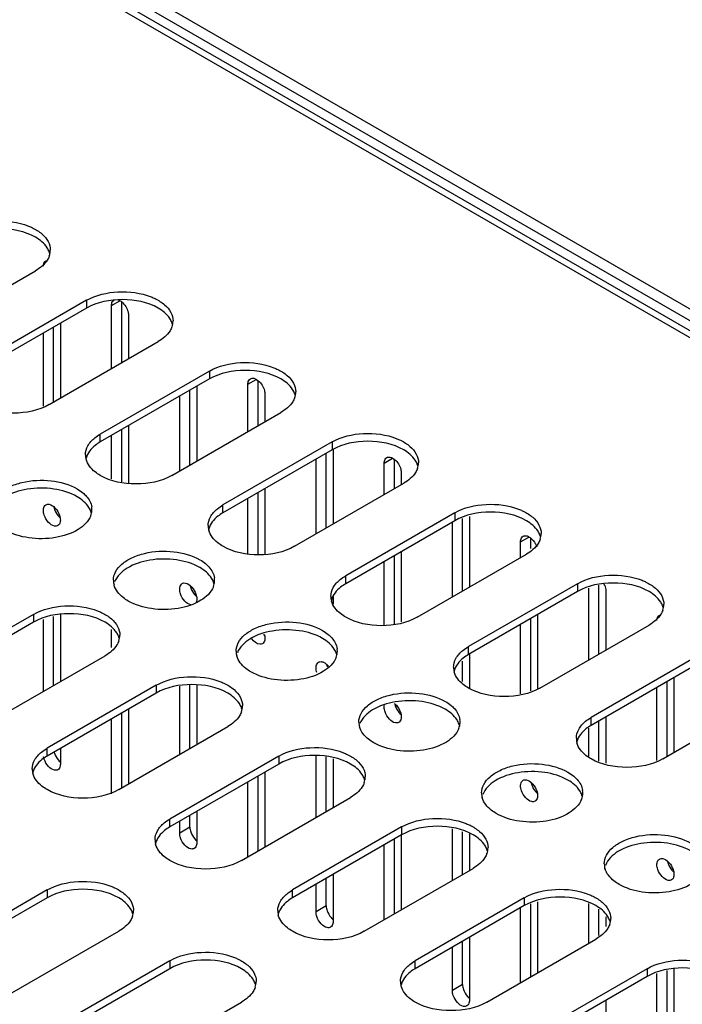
# Model space of a CAD drawing. Header units: millimetres. Extents: x 96 to 741, y 276 to 892.
# Tile 38 of 40: x 485 to 554, y 683 to 785. Entities that reach past the tile are written whole.
import ezdxf

# ---------------------------------------------------------------- set-up
doc = ezdxf.new("R2010")
doc.units = ezdxf.units.MM
doc.header["$LTSCALE"] = 75.983159
doc.layers.get('0').update_dxf_attribs({"linetype": 'CONTINUOUS'})

msp = doc.modelspace()

# ---------------------------------------------------------------- linework, layer by layer
at = {"color": 7}
for p, q in [((324.89, 886.35), (730.78, 652.02)), ((325.96, 886.96), (731.84, 652.63)), ((323.37, 885.47), (729.26, 651.14)), ((324.45, 885.58), (730.33, 651.25)), ((475.58, 752.28), (486.89, 758.82)), ((492.2, 755.75), (480.88, 749.22)), ((492.2, 755.75), (492.2, 754.94)), ((494.78, 755.2), (495.64, 755.7)), ((492.2, 754.94), (480.88, 748.41)), ((494.78, 748.67), (494.78, 755.2)), ((495.84, 749.28), (495.84, 755.59)), ((496.55, 754.18), (496.55, 749.69)), ((488.77, 745.2), (488.77, 752.96)), ((489.47, 753.37), (489.47, 745.61)), ((487.71, 744.76), (487.71, 752.34)), ((488.31, 744.94), (499.62, 751.47)), ((504.93, 748.41), (493.61, 741.87)), ((504.93, 747.59), (493.61, 741.06)), ((504.93, 748.41), (504.93, 747.59)), ((508.92, 747.04), (509.78, 747.53)), ((503.62, 746.83), (503.62, 739.08)), ((508.92, 742.14), (508.92, 747.04)), ((509.98, 742.75), (509.98, 747.42)), ((501.85, 738.06), (501.85, 745.81)), ((502.91, 738.67), (502.91, 746.43)), ((510.69, 746.02), (510.69, 743.16)), ((501.04, 737.59), (512.35, 744.12)), ((496.55, 742.75), (496.55, 736.74)), ((493.61, 741.06), (493.61, 741.87)), ((494.78, 737.24), (494.78, 741.73)), ((495.84, 736.93), (495.84, 742.34)), ((517.65, 741.06), (506.34, 734.53)), ((517.65, 741.06), (517.65, 740.24)), ((517.65, 740.24), (506.34, 733.71)), ((517.05, 732.14), (517.05, 739.89)), ((517.76, 740.24), (517.76, 732.54)), ((523.06, 738.87), (523.92, 739.37)), ((515.99, 731.52), (515.99, 739.28)), ((523.06, 735.61), (523.06, 738.87)), ((524.12, 736.22), (524.12, 739.26)), ((524.83, 737.85), (524.83, 736.63)), ((513.76, 730.24), (525.08, 736.77)), ((509.98, 729.39), (509.98, 735.81)), ((510.69, 736.22), (510.69, 729.39)), ((506.34, 733.71), (506.34, 734.53)), ((508.92, 729.48), (508.92, 735.2)), ((530.38, 733.71), (519.07, 727.18)), ((530.38, 733.71), (530.38, 732.89)), ((531.9, 733.34), (531.9, 726.01)), ((530.38, 732.89), (519.07, 726.36)), ((530.13, 724.99), (530.13, 732.75)), ((531.19, 725.6), (531.19, 733.13)), ((537.2, 730.71), (538.07, 731.2)), ((537.2, 729.07), (537.2, 730.71)), ((538.27, 730), (538.27, 731.09)), ((524.12, 722.19), (524.12, 729.28)), ((524.83, 729.69), (524.83, 722.4)), ((526.49, 722.89), (537.81, 729.42)), ((523.06, 722.04), (523.06, 728.67)), ((519.07, 726.36), (519.07, 727.18)), ((543.11, 726.36), (531.8, 719.83)), ((543.11, 726.36), (543.11, 725.54)), ((545.34, 719.07), (545.34, 726.2)), ((517.76, 725.03), (517.76, 724.22)), ((543.11, 725.54), (531.8, 719.01)), ((544.28, 718.46), (544.28, 725.89)), ((546.04, 725.6), (546.04, 719.48)), ((486.68, 723.18), (475.37, 716.64)), ((486.68, 723.18), (486.68, 722.36)), ((488.77, 715.81), (488.77, 722.97)), ((489.47, 723.18), (489.47, 716.22)), ((538.97, 723.16), (538.97, 715.47)), ((486.68, 722.36), (475.37, 715.83)), ((487.71, 715.19), (487.71, 722.66)), ((537.2, 714.95), (537.2, 722.13)), ((538.27, 715.26), (538.27, 722.75)), ((539.22, 715.54), (550.53, 722.07)), ((494.78, 719.73), (494.78, 721.6)), ((482.79, 712.36), (494.11, 718.89)), ((531.8, 719.01), (531.8, 719.83)), ((531.9, 719.01), (531.9, 715.54)), ((555.84, 719.01), (544.52, 712.48)), ((531.19, 716.22), (531.19, 718.33)), ((555.84, 718.2), (544.52, 711.66)), ((499.41, 715.83), (488.1, 709.3)), ((499.41, 715.83), (499.41, 715.01)), ((502.91, 709.27), (502.91, 715.86)), ((503.62, 715.86), (503.62, 709.68)), ((552.41, 708.46), (552.41, 716.22)), ((553.11, 716.62), (553.11, 708.87)), ((499.41, 715.01), (488.1, 708.48)), ((501.85, 708.66), (501.85, 715.73)), ((551.35, 708.02), (551.35, 715.6)), ((551.95, 708.19), (563.26, 714.73)), ((495.84, 705.19), (495.84, 712.95)), ((496.55, 713.36), (496.55, 705.6)), ((494.78, 704.58), (494.78, 712.34)), ((544.52, 711.66), (544.52, 712.48)), ((545.34, 707.95), (545.34, 712.13)), ((546.04, 712.54), (546.04, 707.75)), ((495.52, 705.01), (506.83, 711.54)), ((544.28, 708.47), (544.28, 711.38)), ((488.1, 708.48), (488.1, 709.3)), ((489.47, 709.27), (489.47, 707.64)), ((512.14, 708.48), (500.82, 701.95)), ((512.14, 707.66), (500.82, 701.13)), ((512.14, 708.48), (512.14, 707.66)), ((515.99, 702.13), (515.99, 708.51)), ((517.05, 702.74), (517.05, 708.4)), ((517.76, 708.19), (517.76, 703.15)), ((510.69, 706.83), (510.69, 699.07)), ((508.92, 698.05), (508.92, 705.8)), ((509.98, 698.66), (509.98, 706.42)), ((508.25, 697.66), (519.56, 704.19)), ((503.62, 702.74), (503.62, 699.48)), ((500.82, 701.13), (500.82, 701.95)), ((501.85, 700.5), (501.85, 701.72)), ((502.91, 701.11), (502.91, 702.33)), ((502.91, 701.11), (501.85, 700.5)), ((524.87, 701.13), (513.55, 694.6)), ((524.87, 701.13), (524.87, 700.31)), ((530.13, 695.6), (530.13, 700.95)), ((531.19, 696.21), (531.19, 700.64)), ((524.87, 700.31), (513.55, 693.78)), ((524.12, 692.13), (524.12, 699.89)), ((524.83, 700.31), (524.83, 692.54)), ((531.9, 700.43), (531.9, 696.62)), ((523.06, 691.52), (523.06, 699.27)), ((520.98, 690.31), (532.29, 696.84)), ((517.05, 692.94), (517.05, 695.8)), ((517.76, 696.21), (517.76, 691.31)), ((488.1, 694.6), (476.78, 688.07)), ((488.1, 694.6), (488.1, 693.78)), ((513.55, 693.78), (513.55, 694.6)), ((515.99, 692.33), (515.99, 695.19)), ((488.1, 693.78), (476.78, 687.25)), ((537.59, 693.78), (526.28, 687.25)), ((537.59, 693.78), (537.59, 692.97)), ((538.97, 693.37), (538.97, 686.01)), ((517.05, 692.94), (515.99, 692.33)), ((537.59, 692.97), (526.28, 686.43)), ((537.2, 684.98), (537.2, 692.74)), ((538.27, 685.6), (538.27, 693.16)), ((544.28, 689.07), (544.28, 693.18)), ((545.34, 689.89), (545.34, 692.61)), ((546.04, 691.8), (546.04, 690.82)), ((484.21, 683.78), (495.52, 690.31)), ((531.19, 684.78), (531.19, 689.27)), ((531.9, 689.68), (531.9, 683.15)), ((533.71, 682.96), (545.02, 689.5)), ((530.13, 684.17), (530.13, 688.66)), ((500.82, 687.25), (489.51, 680.72)), ((500.82, 687.25), (500.82, 686.43)), ((526.28, 686.43), (526.28, 687.25)), ((500.82, 686.43), (489.51, 679.9)), ((550.32, 686.43), (539.01, 679.9)), ((550.32, 686.43), (550.32, 685.62)), ((552.41, 679.07), (552.41, 686.23)), ((553.11, 686.44), (553.11, 679.47)), ((550.32, 685.62), (539.01, 679.09)), ((551.35, 678.45), (551.35, 685.92)), ((531.19, 684.78), (530.13, 684.17)), ((546.04, 683.15), (546.04, 675.5)), ((496.94, 676.43), (508.25, 682.96))]:
    msp.add_line(p, q, dxfattribs=at)
for centre, radius, start, end in [((486.5, 760.1), 1.93, 15.9432, 20.6956), ((486.66, 760.96), 1.77, 349.3267, 0.01), ((486.55, 760.98), 1.88, 340.4459, 349.2652), ((499.39, 753.61), 1.77, 349.3267, 0.01), ((499.23, 752.76), 1.93, 15.9432, 20.6956), ((499.28, 753.63), 1.88, 340.4459, 349.2652), ((511.96, 745.41), 1.93, 15.9432, 20.6956), ((512.01, 746.28), 1.88, 340.4459, 349.2652), ((512.12, 746.26), 1.77, 349.3267, 0.01), ((493.87, 739.73), 1.79, 180.0698, 193.2579), ((493.92, 738.9), 1.85, 164.7304, 166.7648), ((493.92, 739.75), 1.85, 193.2345, 195.2704), ((524.69, 738.06), 1.93, 15.9432, 20.6956), ((524.74, 738.94), 1.88, 340.4459, 349.2652), ((524.85, 738.91), 1.77, 349.3267, 0.01), ((490.57, 734.67), 1.81, 191.7981, 198.856), ((490.98, 734.06), 1.76, 359.9732, 8.4841), ((490.84, 734.08), 1.91, 338.8851, 348.1025), ((490.83, 733.2), 1.92, 15.376, 19.4961), ((490.96, 734.06), 1.79, 348.1452, 359.8996), ((506.59, 732.38), 1.79, 180.0698, 193.2579), ((506.65, 731.55), 1.85, 164.7304, 166.7648), ((506.65, 732.4), 1.85, 193.2345, 195.2704), ((537.42, 730.71), 1.93, 15.9432, 20.6956), ((537.47, 731.59), 1.88, 340.4459, 349.2652), ((537.58, 731.57), 1.77, 349.3267, 0.01), ((496.73, 726.71), 1.76, 179.9732, 188.4841), ((496.8, 726.72), 1.83, 188.5216, 195.6698), ((504.71, 726.5), 1.81, 191.7981, 198.856), ((503.57, 726.74), 1.91, 338.8851, 348.1025), ((503.55, 725.86), 1.92, 15.376, 19.4961), ((503.68, 726.71), 1.79, 348.1452, 359.8996), ((503.71, 726.71), 1.76, 359.9732, 8.4841), ((519.32, 725.04), 1.79, 180.0698, 193.2579), ((519.38, 724.2), 1.85, 164.7304, 166.7648), ((519.38, 725.05), 1.85, 193.2345, 195.2704), ((550.14, 723.36), 1.93, 15.9432, 20.6956), ((550.3, 724.22), 1.77, 349.3267, 0.01), ((550.19, 724.24), 1.88, 340.4459, 349.2652), ((493.88, 721.03), 1.77, 349.3267, 0.01), ((493.72, 720.18), 1.93, 15.9432, 20.6956), ((493.77, 721.06), 1.88, 340.4459, 349.2652), ((509.46, 719.36), 1.76, 179.9732, 188.4841), ((509.53, 719.37), 1.83, 188.5216, 195.6698), ((516.29, 719.39), 1.91, 338.8851, 348.1025), ((516.28, 718.51), 1.92, 15.376, 19.4961), ((516.41, 719.36), 1.79, 348.1452, 359.8996), ((516.44, 719.36), 1.76, 359.9732, 8.4841), ((518.85, 718.34), 1.81, 191.7981, 198.856), ((532.05, 717.69), 1.79, 180.0698, 193.2579), ((532.11, 716.85), 1.85, 164.7304, 166.7648), ((532.11, 717.7), 1.85, 193.2345, 195.2704), ((525.92, 714.26), 1.81, 191.7981, 198.856), ((506.44, 712.83), 1.93, 15.9432, 20.6956), ((506.49, 713.71), 1.88, 340.4459, 349.2652), ((506.6, 713.68), 1.77, 349.3267, 0.01), ((522.19, 712.01), 1.76, 179.9732, 188.4841), ((522.25, 712.02), 1.83, 188.5216, 195.6698), ((529.01, 711.16), 1.92, 15.376, 19.4961), ((529.14, 712.01), 1.79, 348.1452, 359.8996), ((529.17, 712.01), 1.76, 359.9732, 8.4841), ((529.02, 712.04), 1.91, 338.8851, 348.1025), ((544.78, 710.34), 1.79, 180.0698, 193.2579), ((544.84, 709.51), 1.85, 164.7304, 166.7648), ((544.84, 710.35), 1.85, 193.2345, 195.2704), ((490.61, 709.37), 1.85, 194.4269, 198.8097), ((488.35, 707.15), 1.79, 180.0698, 193.2579), ((488.41, 706.32), 1.85, 164.7304, 166.7648), ((488.41, 707.17), 1.85, 193.2345, 195.2704), ((519.17, 705.48), 1.93, 15.9432, 20.6956), ((519.22, 706.36), 1.88, 340.4459, 349.2652), ((519.33, 706.34), 1.77, 349.3267, 0.01), ((540.07, 706.09), 1.81, 191.7981, 198.856), ((534.92, 704.66), 1.76, 179.9732, 188.4841), ((541.87, 704.67), 1.79, 348.1452, 359.8996), ((541.9, 704.66), 1.76, 359.9732, 8.4841), ((534.98, 704.67), 1.83, 188.5216, 195.6698), ((541.75, 704.69), 1.91, 338.8851, 348.1025), ((541.74, 703.81), 1.92, 15.376, 19.4961), ((501.08, 699.81), 1.79, 180.0698, 193.2579), ((501.14, 698.97), 1.85, 164.7304, 166.7648), ((501.14, 699.82), 1.85, 193.2345, 195.2704), ((531.9, 698.13), 1.93, 15.9432, 20.6956), ((531.95, 699.01), 1.88, 340.4459, 349.2652), ((532.06, 698.99), 1.77, 349.3267, 0.01), ((554.21, 697.93), 1.81, 191.7981, 198.856), ((547.65, 697.31), 1.76, 179.9732, 188.4841), ((547.71, 697.32), 1.83, 188.5216, 195.6698), ((495.29, 692.46), 1.77, 349.3267, 0.01), ((513.81, 692.46), 1.79, 180.0698, 193.2579), ((495.13, 691.6), 1.93, 15.9432, 20.6956), ((495.18, 692.48), 1.88, 340.4459, 349.2652), ((513.86, 691.62), 1.85, 164.7304, 166.7648), ((513.86, 692.47), 1.85, 193.2345, 195.2704), ((544.63, 690.79), 1.93, 15.9432, 20.6956), ((544.68, 691.66), 1.88, 340.4459, 349.2652), ((544.79, 691.64), 1.77, 349.3267, 0.01), ((507.86, 684.25), 1.93, 15.9432, 20.6956), ((507.91, 685.13), 1.88, 340.4459, 349.2652), ((508.02, 685.11), 1.77, 349.3267, 0.01), ((526.54, 685.11), 1.79, 180.0698, 193.2579), ((526.59, 684.28), 1.85, 164.7304, 166.7648), ((526.59, 685.12), 1.85, 193.2345, 195.2704)]:
    msp.add_arc(centre, radius, start, end, dxfattribs=at)
for points, knots in [([(479.47, 763.1), (480.44, 763.66), (482.76, 764.19), (485.09, 763.88), (486.18, 763.45)], [0, 0, 0, 0, 0.489694, 1, 1, 1, 1]), ([(486.89, 762.29), (485.79, 762.92), (483.18, 763.42), (480.57, 762.92), (479.47, 762.29)], [0, 0, 0, 0, 0.500001, 1, 1, 1, 1]), ([(486.18, 763.45), (486.31, 763.4), (486.8, 763.18), (487.25, 762.9), (487.55, 762.64)], [0, 0, 0, 0, 0.267796, 1, 1, 1, 1]), ([(488.31, 760.79), (488.26, 760.93), (487.93, 761.55), (487.36, 762.02), (486.89, 762.29)], [0, 0, 0, 0, 0.222938, 1, 1, 1, 1]), ([(487.55, 762.64), (487.81, 762.41), (488.25, 761.91), (488.43, 761.26), (488.43, 760.96)], [0, 0, 0, 0, 0.533556, 1, 1, 1, 1]), ([(488.33, 760.35), (488.27, 760.2), (487.95, 759.56), (487.37, 759.09), (486.89, 758.82)], [0, 0, 0, 0, 0.222593, 1, 1, 1, 1]), ([(487.71, 759.28), (487.71, 759.35), (487.72, 759.56), (487.83, 759.78), (487.97, 759.86)], [0, 0, 0, 0, 0.294564, 1, 1, 1, 1]), ([(492.2, 755.75), (493.17, 756.31), (495.49, 756.84), (497.82, 756.53), (498.9, 756.1)], [0, 0, 0, 0, 0.489694, 1, 1, 1, 1]), ([(499.62, 754.94), (498.52, 755.57), (495.91, 756.08), (493.3, 755.57), (492.2, 754.94)], [0, 0, 0, 0, 0.500001, 1, 1, 1, 1]), ([(494.78, 755.2), (494.78, 755.26), (494.79, 755.48), (494.91, 755.7), (495.04, 755.77)], [0, 0, 0, 0, 0.294564, 1, 1, 1, 1]), ([(498.9, 756.1), (499.04, 756.05), (499.52, 755.83), (499.98, 755.55), (500.28, 755.29)], [0, 0, 0, 0, 0.267796, 1, 1, 1, 1]), ([(495.85, 755.58), (496.16, 755.32), (496.46, 754.83), (496.55, 754.3), (496.55, 754.18)], [0, 0, 0, 0, 0.76598, 1, 1, 1, 1]), ([(501.04, 753.44), (500.98, 753.58), (500.66, 754.21), (500.09, 754.67), (499.62, 754.94)], [0, 0, 0, 0, 0.222938, 1, 1, 1, 1]), ([(500.28, 755.29), (500.54, 755.07), (500.98, 754.57), (501.16, 753.91), (501.16, 753.61)], [0, 0, 0, 0, 0.533556, 1, 1, 1, 1]), ([(501.05, 753), (501, 752.85), (500.68, 752.21), (500.1, 751.74), (499.62, 751.47)], [0, 0, 0, 0, 0.222593, 1, 1, 1, 1]), ([(504.93, 748.41), (505.9, 748.97), (508.21, 749.49), (510.55, 749.19), (511.63, 748.75)], [0, 0, 0, 0, 0.489694, 1, 1, 1, 1]), ([(511.63, 748.75), (511.76, 748.7), (512.25, 748.48), (512.71, 748.2), (513.01, 747.94)], [0, 0, 0, 0, 0.267796, 1, 1, 1, 1]), ([(512.35, 747.59), (511.25, 748.22), (508.64, 748.73), (506.03, 748.22), (504.93, 747.59)], [0, 0, 0, 0, 0.500001, 1, 1, 1, 1]), ([(508.92, 747.04), (508.92, 747.1), (508.93, 747.31), (509.05, 747.53), (509.18, 747.61)], [0, 0, 0, 0, 0.294564, 1, 1, 1, 1]), ([(509.18, 747.61), (509.23, 747.64), (509.52, 747.73), (509.82, 747.56), (510, 747.41)], [0, 0, 0, 0, 0.209966, 1, 1, 1, 1]), ([(513.77, 746.09), (513.71, 746.24), (513.39, 746.86), (512.82, 747.32), (512.35, 747.59)], [0, 0, 0, 0, 0.222938, 1, 1, 1, 1]), ([(513.01, 747.94), (513.27, 747.72), (513.71, 747.22), (513.89, 746.56), (513.89, 746.26)], [0, 0, 0, 0, 0.533556, 1, 1, 1, 1]), ([(510, 747.41), (510.31, 747.15), (510.61, 746.66), (510.69, 746.14), (510.69, 746.02)], [0, 0, 0, 0, 0.76598, 1, 1, 1, 1]), ([(513.78, 745.66), (513.73, 745.51), (513.41, 744.87), (512.83, 744.39), (512.35, 744.12)], [0, 0, 0, 0, 0.222593, 1, 1, 1, 1]), ([(488.31, 744.94), (487.21, 744.3), (484.6, 743.8), (481.99, 744.3), (480.88, 744.94)], [0, 0, 0, 0, 0.5, 1, 1, 1, 1]), ([(492.07, 739.73), (492.07, 740.05), (492.28, 740.74), (492.76, 741.25), (493.04, 741.48)], [0, 0, 0, 0, 0.46369, 1, 1, 1, 1]), ([(517.65, 741.06), (518.62, 741.62), (520.94, 742.14), (523.28, 741.84), (524.36, 741.4)], [0, 0, 0, 0, 0.489694, 1, 1, 1, 1]), ([(524.36, 741.4), (524.49, 741.35), (524.98, 741.14), (525.44, 740.85), (525.73, 740.6)], [0, 0, 0, 0, 0.267796, 1, 1, 1, 1]), ([(493.61, 741.06), (493.43, 740.95), (492.8, 740.54), (492.28, 739.9), (492.14, 739.39)], [0, 0, 0, 0, 0.286033, 1, 1, 1, 1]), ([(525.08, 740.24), (523.98, 740.88), (521.37, 741.38), (518.76, 740.88), (517.65, 740.24)], [0, 0, 0, 0, 0.500001, 1, 1, 1, 1]), ([(525.73, 740.6), (525.99, 740.37), (526.43, 739.87), (526.62, 739.22), (526.62, 738.91)], [0, 0, 0, 0, 0.533556, 1, 1, 1, 1]), ([(523.06, 738.87), (523.06, 738.94), (523.08, 739.15), (523.19, 739.37), (523.32, 739.44)], [0, 0, 0, 0, 0.294564, 1, 1, 1, 1]), ([(523.32, 739.44), (523.37, 739.47), (523.66, 739.56), (523.96, 739.39), (524.14, 739.25)], [0, 0, 0, 0, 0.209966, 1, 1, 1, 1]), ([(526.5, 738.74), (526.44, 738.89), (526.12, 739.51), (525.55, 739.97), (525.08, 740.24)], [0, 0, 0, 0, 0.222938, 1, 1, 1, 1]), ([(493.61, 737.59), (493.43, 737.69), (492.8, 738.11), (492.28, 738.74), (492.14, 739.26)], [0, 0, 0, 0, 0.286033, 1, 1, 1, 1]), ([(524.14, 739.25), (524.45, 738.99), (524.75, 738.5), (524.83, 737.97), (524.83, 737.85)], [0, 0, 0, 0, 0.76598, 1, 1, 1, 1]), ([(526.51, 738.31), (526.46, 738.16), (526.14, 737.52), (525.56, 737.05), (525.08, 736.77)], [0, 0, 0, 0, 0.222593, 1, 1, 1, 1]), ([(501.04, 737.59), (499.93, 736.95), (497.32, 736.45), (494.71, 736.95), (493.61, 737.59)], [0, 0, 0, 0, 0.5, 1, 1, 1, 1]), ([(482.25, 734.06), (482.25, 734.36), (482.43, 735.01), (483.14, 735.83), (484.2, 736.47), (486, 737.07), (488.45, 737.19), (490.4, 736.67), (491.21, 736.2)], [0, 0, 0, 0, 0.087136, 0.186849, 0.304529, 0.438665, 0.730081, 1, 1, 1, 1]), ([(491.21, 735.38), (490.48, 735.81), (488.73, 736.32), (486.09, 736.29), (483.77, 735.58), (482.6, 734.49), (482.37, 733.89)], [0, 0, 0, 0, 0.260617, 0.545433, 0.802971, 1, 1, 1, 1]), ([(492.64, 733.85), (492.59, 733.99), (492.27, 734.63), (491.68, 735.11), (491.21, 735.38)], [0, 0, 0, 0, 0.222588, 1, 1, 1, 1]), ([(491.81, 735.78), (491.93, 735.68), (492.36, 735.28), (492.66, 734.73), (492.73, 734.32)], [0, 0, 0, 0, 0.278952, 1, 1, 1, 1]), ([(487.71, 733.97), (487.71, 734.04), (487.72, 734.25), (487.83, 734.47), (487.97, 734.54)], [0, 0, 0, 0, 0.294564, 1, 1, 1, 1]), ([(487.97, 734.54), (488.02, 734.58), (488.31, 734.66), (488.61, 734.49), (488.78, 734.35)], [0, 0, 0, 0, 0.209966, 1, 1, 1, 1]), ([(488.78, 734.35), (488.85, 734.29), (489.11, 734.04), (489.29, 733.72), (489.38, 733.46)], [0, 0, 0, 0, 0.240431, 1, 1, 1, 1]), ([(530.38, 733.71), (531.35, 734.27), (533.67, 734.79), (536, 734.49), (537.09, 734.05)], [0, 0, 0, 0, 0.489694, 1, 1, 1, 1]), ([(492.62, 733.4), (492.39, 732.8), (491.22, 731.72), (488.89, 731.01), (486.26, 730.97), (484.51, 731.49), (483.78, 731.91)], [0, 0, 0, 0, 0.197111, 0.454661, 0.739438, 1, 1, 1, 1]), ([(489.22, 732.38), (489.11, 732.32), (488.72, 732.3), (488.17, 732.73), (487.89, 733.19), (487.8, 733.47)], [0, 0, 0, 0, 0.182801, 0.554614, 1, 1, 1, 1]), ([(488.86, 734.08), (488.95, 733.83), (489.13, 733.51), (489.39, 733.25), (489.45, 733.2)], [0, 0, 0, 0, 0.759178, 1, 1, 1, 1]), ([(504.8, 732.38), (504.8, 732.7), (505, 733.39), (505.48, 733.9), (505.77, 734.13)], [0, 0, 0, 0, 0.46369, 1, 1, 1, 1]), ([(506.34, 733.71), (506.15, 733.6), (505.53, 733.19), (505.01, 732.56), (504.87, 732.04)], [0, 0, 0, 0, 0.286033, 1, 1, 1, 1]), ([(537.81, 732.89), (536.7, 733.53), (534.09, 734.03), (531.48, 733.53), (530.38, 732.89)], [0, 0, 0, 0, 0.500001, 1, 1, 1, 1]), ([(537.09, 734.05), (537.22, 734), (537.71, 733.79), (538.17, 733.5), (538.46, 733.25)], [0, 0, 0, 0, 0.267796, 1, 1, 1, 1]), ([(538.46, 733.25), (538.72, 733.02), (539.16, 732.52), (539.34, 731.87), (539.34, 731.57)], [0, 0, 0, 0, 0.533556, 1, 1, 1, 1]), ([(489.47, 732.95), (489.47, 732.89), (489.46, 732.68), (489.35, 732.46), (489.22, 732.38)], [0, 0, 0, 0, 0.294564, 1, 1, 1, 1]), ([(539.22, 731.39), (539.17, 731.54), (538.85, 732.16), (538.27, 732.62), (537.81, 732.89)], [0, 0, 0, 0, 0.222938, 1, 1, 1, 1]), ([(506.34, 730.24), (506.15, 730.35), (505.53, 730.76), (505.01, 731.39), (504.87, 731.91)], [0, 0, 0, 0, 0.286033, 1, 1, 1, 1]), ([(537.2, 730.71), (537.2, 730.77), (537.22, 730.98), (537.33, 731.2), (537.46, 731.28)], [0, 0, 0, 0, 0.294564, 1, 1, 1, 1]), ([(537.46, 731.28), (537.55, 731.33), (537.71, 731.35), (537.85, 731.32), (537.89, 731.31)], [0, 0, 0, 0, 0.721471, 1, 1, 1, 1]), ([(537.89, 731.31), (537.99, 731.27), (538.13, 731.2), (538.25, 731.11), (538.28, 731.08)], [0, 0, 0, 0, 0.728943, 1, 1, 1, 1]), ([(513.76, 730.24), (512.66, 729.6), (510.05, 729.1), (507.44, 729.6), (506.34, 730.24)], [0, 0, 0, 0, 0.5, 1, 1, 1, 1]), ([(539.24, 730.96), (539.18, 730.81), (538.87, 730.17), (538.28, 729.7), (537.81, 729.42)], [0, 0, 0, 0, 0.222593, 1, 1, 1, 1]), ([(494.97, 726.71), (494.97, 727.01), (495.16, 727.67), (495.87, 728.48), (496.92, 729.12), (498.73, 729.72), (501.18, 729.84), (503.12, 729.32), (503.94, 728.85)], [0, 0, 0, 0, 0.087136, 0.186849, 0.304529, 0.438665, 0.730081, 1, 1, 1, 1]), ([(503.94, 728.03), (503.2, 728.46), (501.46, 728.97), (498.82, 728.94), (496.5, 728.23), (495.33, 727.14), (495.1, 726.55)], [0, 0, 0, 0, 0.260617, 0.545433, 0.802971, 1, 1, 1, 1]), ([(504.53, 728.44), (504.66, 728.33), (505.08, 727.93), (505.39, 727.38), (505.45, 726.97)], [0, 0, 0, 0, 0.278952, 1, 1, 1, 1]), ([(505.37, 726.5), (505.31, 726.65), (505, 727.29), (504.41, 727.76), (503.94, 728.03)], [0, 0, 0, 0, 0.222588, 1, 1, 1, 1]), ([(543.11, 726.36), (544.08, 726.92), (546.4, 727.45), (548.73, 727.14), (549.82, 726.71)], [0, 0, 0, 0, 0.489694, 1, 1, 1, 1]), ([(496.51, 724.56), (496.33, 724.67), (495.71, 725.08), (495.18, 725.71), (495.04, 726.22)], [0, 0, 0, 0, 0.285617, 1, 1, 1, 1]), ([(505.35, 726.05), (505.12, 725.45), (503.94, 724.37), (501.62, 723.66), (498.99, 723.63), (497.24, 724.14), (496.51, 724.56)], [0, 0, 0, 0, 0.197111, 0.454661, 0.739438, 1, 1, 1, 1]), ([(501.85, 725.81), (501.85, 725.87), (501.86, 726.08), (501.98, 726.3), (502.11, 726.38)], [0, 0, 0, 0, 0.294564, 1, 1, 1, 1]), ([(502.11, 726.38), (502.16, 726.41), (502.45, 726.5), (502.75, 726.33), (502.93, 726.18)], [0, 0, 0, 0, 0.209966, 1, 1, 1, 1]), ([(502.93, 726.18), (502.99, 726.13), (503.25, 725.87), (503.44, 725.55), (503.53, 725.29)], [0, 0, 0, 0, 0.240431, 1, 1, 1, 1]), ([(517.53, 725.03), (517.53, 725.35), (517.73, 726.04), (518.21, 726.55), (518.5, 726.79)], [0, 0, 0, 0, 0.46369, 1, 1, 1, 1]), ([(519.07, 726.36), (518.88, 726.25), (518.26, 725.84), (517.74, 725.21), (517.59, 724.69)], [0, 0, 0, 0, 0.286033, 1, 1, 1, 1]), ([(550.53, 725.54), (549.43, 726.18), (546.82, 726.68), (544.21, 726.18), (543.11, 725.54)], [0, 0, 0, 0, 0.500001, 1, 1, 1, 1]), ([(545.85, 726.35), (545.88, 726.29), (545.98, 726.05), (546.04, 725.79), (546.04, 725.6)], [0, 0, 0, 0, 0.267453, 1, 1, 1, 1]), ([(549.82, 726.71), (549.95, 726.65), (550.44, 726.44), (550.89, 726.15), (551.19, 725.9)], [0, 0, 0, 0, 0.267796, 1, 1, 1, 1]), ([(503.01, 724.17), (502.77, 724.21), (502.31, 724.56), (502.03, 725.03), (501.94, 725.3)], [0, 0, 0, 0, 0.454285, 1, 1, 1, 1]), ([(503, 725.92), (503.09, 725.66), (503.27, 725.34), (503.53, 725.09), (503.59, 725.03)], [0, 0, 0, 0, 0.759178, 1, 1, 1, 1]), ([(551.95, 724.05), (551.9, 724.19), (551.57, 724.81), (551, 725.27), (550.53, 725.54)], [0, 0, 0, 0, 0.222938, 1, 1, 1, 1]), ([(551.19, 725.9), (551.45, 725.67), (551.89, 725.17), (552.07, 724.52), (552.07, 724.22)], [0, 0, 0, 0, 0.533556, 1, 1, 1, 1]), ([(486.68, 723.18), (487.65, 723.74), (489.97, 724.26), (492.31, 723.96), (493.39, 723.52)], [0, 0, 0, 0, 0.489694, 1, 1, 1, 1]), ([(503.62, 724.79), (503.62, 724.75), (503.61, 724.61), (503.58, 724.48), (503.53, 724.39)], [0, 0, 0, 0, 0.273951, 1, 1, 1, 1]), ([(519.07, 722.89), (518.88, 723), (518.26, 723.41), (517.74, 724.04), (517.59, 724.56)], [0, 0, 0, 0, 0.286033, 1, 1, 1, 1]), ([(494.11, 722.36), (493, 723), (490.39, 723.5), (487.78, 723), (486.68, 722.36)], [0, 0, 0, 0, 0.500001, 1, 1, 1, 1]), ([(493.39, 723.52), (493.52, 723.47), (494.01, 723.25), (494.47, 722.97), (494.76, 722.71)], [0, 0, 0, 0, 0.267796, 1, 1, 1, 1]), ([(551.97, 723.61), (551.91, 723.46), (551.59, 722.82), (551.01, 722.35), (550.53, 722.07)], [0, 0, 0, 0, 0.222593, 1, 1, 1, 1]), ([(551.35, 722.54), (551.35, 722.61), (551.36, 722.82), (551.47, 723.04), (551.61, 723.11)], [0, 0, 0, 0, 0.294564, 1, 1, 1, 1]), ([(495.52, 720.86), (495.47, 721.01), (495.15, 721.63), (494.57, 722.09), (494.11, 722.36)], [0, 0, 0, 0, 0.222938, 1, 1, 1, 1]), ([(494.76, 722.71), (495.02, 722.49), (495.46, 721.99), (495.64, 721.33), (495.64, 721.03)], [0, 0, 0, 0, 0.533556, 1, 1, 1, 1]), ([(507.7, 719.36), (507.7, 719.66), (507.88, 720.32), (508.6, 721.13), (509.65, 721.77), (511.45, 722.37), (513.91, 722.5), (515.85, 721.97), (516.66, 721.5)], [0, 0, 0, 0, 0.087136, 0.186849, 0.304529, 0.438665, 0.730081, 1, 1, 1, 1]), ([(526.49, 722.89), (525.39, 722.25), (522.78, 721.75), (520.17, 722.25), (519.07, 722.89)], [0, 0, 0, 0, 0.5, 1, 1, 1, 1]), ([(516.66, 720.69), (515.93, 721.11), (514.19, 721.62), (511.55, 721.59), (509.23, 720.88), (508.05, 719.79), (507.83, 719.2)], [0, 0, 0, 0, 0.260617, 0.545433, 0.802971, 1, 1, 1, 1]), ([(517.26, 721.09), (517.39, 720.98), (517.81, 720.58), (518.12, 720.04), (518.18, 719.62)], [0, 0, 0, 0, 0.278952, 1, 1, 1, 1]), ([(495.54, 720.43), (495.49, 720.28), (495.17, 719.64), (494.58, 719.16), (494.11, 718.89)], [0, 0, 0, 0, 0.222593, 1, 1, 1, 1]), ([(510.43, 720.13), (510.36, 720.09), (509.91, 720.01), (509.53, 720.36), (509.32, 720.64)], [0, 0, 0, 0, 0.196133, 1, 1, 1, 1]), ([(510.69, 720.7), (510.69, 720.64), (510.67, 720.43), (510.56, 720.21), (510.43, 720.13)], [0, 0, 0, 0, 0.294564, 1, 1, 1, 1]), ([(518.1, 719.15), (518.04, 719.3), (517.72, 719.94), (517.14, 720.41), (516.66, 720.69)], [0, 0, 0, 0, 0.222588, 1, 1, 1, 1]), ([(509.24, 717.22), (509.05, 717.32), (508.43, 717.73), (507.91, 718.36), (507.77, 718.88)], [0, 0, 0, 0, 0.285617, 1, 1, 1, 1]), ([(530.26, 717.69), (530.26, 718), (530.46, 718.69), (530.94, 719.21), (531.22, 719.44)], [0, 0, 0, 0, 0.46369, 1, 1, 1, 1]), ([(531.8, 719.01), (531.61, 718.9), (530.99, 718.49), (530.46, 717.86), (530.32, 717.34)], [0, 0, 0, 0, 0.286033, 1, 1, 1, 1]), ([(518.08, 718.7), (517.85, 718.1), (516.67, 717.02), (514.35, 716.31), (511.71, 716.28), (509.97, 716.79), (509.24, 717.22)], [0, 0, 0, 0, 0.197111, 0.454661, 0.739438, 1, 1, 1, 1]), ([(515.99, 717.64), (515.99, 717.71), (516.01, 717.92), (516.12, 718.14), (516.25, 718.22)], [0, 0, 0, 0, 0.294564, 1, 1, 1, 1]), ([(516.25, 718.22), (516.34, 718.27), (516.5, 718.29), (516.64, 718.25), (516.68, 718.24)], [0, 0, 0, 0, 0.721471, 1, 1, 1, 1]), ([(516.68, 718.24), (516.78, 718.21), (516.92, 718.14), (517.04, 718.04), (517.07, 718.02)], [0, 0, 0, 0, 0.728943, 1, 1, 1, 1]), ([(531.8, 715.54), (531.61, 715.65), (530.99, 716.06), (530.46, 716.69), (530.32, 717.21)], [0, 0, 0, 0, 0.286033, 1, 1, 1, 1]), ([(499.41, 715.83), (500.38, 716.39), (502.7, 716.91), (505.03, 716.61), (506.12, 716.17)], [0, 0, 0, 0, 0.489694, 1, 1, 1, 1]), ([(506.83, 715.01), (505.73, 715.65), (503.12, 716.15), (500.51, 715.65), (499.41, 715.01)], [0, 0, 0, 0, 0.500001, 1, 1, 1, 1]), ([(506.12, 716.17), (506.25, 716.12), (506.74, 715.91), (507.2, 715.62), (507.49, 715.37)], [0, 0, 0, 0, 0.267796, 1, 1, 1, 1]), ([(508.25, 713.51), (508.2, 713.66), (507.87, 714.28), (507.3, 714.74), (506.83, 715.01)], [0, 0, 0, 0, 0.222938, 1, 1, 1, 1]), ([(507.49, 715.37), (507.75, 715.14), (508.19, 714.64), (508.37, 713.99), (508.37, 713.68)], [0, 0, 0, 0, 0.533556, 1, 1, 1, 1]), ([(520.43, 712.01), (520.43, 712.31), (520.61, 712.97), (521.33, 713.78), (522.38, 714.42), (524.18, 715.02), (526.64, 715.15), (528.58, 714.62), (529.39, 714.15)], [0, 0, 0, 0, 0.087136, 0.186849, 0.304529, 0.438665, 0.730081, 1, 1, 1, 1]), ([(539.22, 715.54), (538.12, 714.91), (535.51, 714.4), (532.9, 714.91), (531.8, 715.54)], [0, 0, 0, 0, 0.5, 1, 1, 1, 1]), ([(529.39, 713.34), (528.66, 713.76), (526.92, 714.28), (524.28, 714.24), (521.95, 713.53), (520.78, 712.45), (520.55, 711.85)], [0, 0, 0, 0, 0.260617, 0.545433, 0.802971, 1, 1, 1, 1]), ([(524.14, 713.93), (524.21, 713.88), (524.46, 713.63), (524.65, 713.3), (524.74, 713.04)], [0, 0, 0, 0, 0.240431, 1, 1, 1, 1]), ([(508.27, 713.08), (508.21, 712.93), (507.9, 712.29), (507.31, 711.82), (506.83, 711.54)], [0, 0, 0, 0, 0.222593, 1, 1, 1, 1]), ([(524.57, 711.97), (524.47, 711.91), (524.07, 711.89), (523.53, 712.32), (523.25, 712.78), (523.15, 713.06)], [0, 0, 0, 0, 0.182801, 0.554614, 1, 1, 1, 1]), ([(524.21, 713.67), (524.3, 713.41), (524.49, 713.09), (524.74, 712.84), (524.81, 712.78)], [0, 0, 0, 0, 0.759178, 1, 1, 1, 1]), ([(530.82, 711.8), (530.77, 711.95), (530.45, 712.59), (529.87, 713.06), (529.39, 713.34)], [0, 0, 0, 0, 0.222588, 1, 1, 1, 1]), ([(529.99, 713.74), (530.12, 713.64), (530.54, 713.24), (530.85, 712.69), (530.91, 712.27)], [0, 0, 0, 0, 0.278952, 1, 1, 1, 1]), ([(524.83, 712.54), (524.83, 712.48), (524.82, 712.27), (524.7, 712.04), (524.57, 711.97)], [0, 0, 0, 0, 0.294564, 1, 1, 1, 1]), ([(542.99, 710.34), (542.99, 710.65), (543.19, 711.34), (543.67, 711.86), (543.95, 712.09)], [0, 0, 0, 0, 0.46369, 1, 1, 1, 1]), ([(521.97, 709.87), (521.78, 709.97), (521.16, 710.38), (520.64, 711.01), (520.5, 711.53)], [0, 0, 0, 0, 0.285617, 1, 1, 1, 1]), ([(530.8, 711.35), (530.57, 710.76), (529.4, 709.67), (527.08, 708.96), (524.44, 708.93), (522.7, 709.44), (521.97, 709.87)], [0, 0, 0, 0, 0.197111, 0.454661, 0.739438, 1, 1, 1, 1]), ([(544.52, 711.66), (544.34, 711.56), (543.71, 711.14), (543.19, 710.51), (543.05, 709.99)], [0, 0, 0, 0, 0.286033, 1, 1, 1, 1]), ([(544.52, 708.19), (544.34, 708.3), (543.71, 708.71), (543.19, 709.35), (543.05, 709.86)], [0, 0, 0, 0, 0.286033, 1, 1, 1, 1]), ([(486.56, 707.15), (486.56, 707.47), (486.76, 708.16), (487.24, 708.67), (487.53, 708.9)], [0, 0, 0, 0, 0.46369, 1, 1, 1, 1]), ([(488.86, 708.77), (488.95, 708.51), (489.13, 708.19), (489.39, 707.94), (489.45, 707.88)], [0, 0, 0, 0, 0.759178, 1, 1, 1, 1]), ([(512.14, 708.48), (513.11, 709.04), (515.43, 709.56), (517.76, 709.26), (518.85, 708.83)], [0, 0, 0, 0, 0.489694, 1, 1, 1, 1]), ([(518.85, 708.83), (518.98, 708.77), (519.46, 708.56), (519.92, 708.27), (520.22, 708.02)], [0, 0, 0, 0, 0.267796, 1, 1, 1, 1]), ([(488.1, 708.48), (487.91, 708.37), (487.29, 707.96), (486.76, 707.33), (486.62, 706.81)], [0, 0, 0, 0, 0.286033, 1, 1, 1, 1]), ([(489.22, 707.07), (489.11, 707.01), (488.72, 706.99), (488.17, 707.42), (487.89, 707.88), (487.8, 708.16)], [0, 0, 0, 0, 0.182801, 0.554614, 1, 1, 1, 1]), ([(489.47, 707.64), (489.47, 707.58), (489.46, 707.37), (489.35, 707.14), (489.22, 707.07)], [0, 0, 0, 0, 0.294564, 1, 1, 1, 1]), ([(519.56, 707.66), (518.46, 708.3), (515.85, 708.8), (513.24, 708.3), (512.14, 707.66)], [0, 0, 0, 0, 0.500001, 1, 1, 1, 1]), ([(520.98, 706.16), (520.93, 706.31), (520.6, 706.93), (520.03, 707.39), (519.56, 707.66)], [0, 0, 0, 0, 0.222938, 1, 1, 1, 1]), ([(520.22, 708.02), (520.48, 707.79), (520.92, 707.29), (521.1, 706.64), (521.1, 706.34)], [0, 0, 0, 0, 0.533556, 1, 1, 1, 1]), ([(533.16, 704.66), (533.16, 704.96), (533.34, 705.62), (534.05, 706.43), (535.11, 707.07), (536.91, 707.68), (539.37, 707.8), (541.31, 707.27), (542.12, 706.81)], [0, 0, 0, 0, 0.087136, 0.186849, 0.304529, 0.438665, 0.730081, 1, 1, 1, 1]), ([(551.95, 708.19), (550.85, 707.56), (548.24, 707.05), (545.63, 707.56), (544.52, 708.19)], [0, 0, 0, 0, 0.5, 1, 1, 1, 1]), ([(488.1, 705.01), (487.91, 705.12), (487.29, 705.53), (486.76, 706.16), (486.62, 706.68)], [0, 0, 0, 0, 0.286033, 1, 1, 1, 1]), ([(542.12, 705.99), (541.39, 706.41), (539.64, 706.93), (537.01, 706.89), (534.68, 706.18), (533.51, 705.1), (533.28, 704.5)], [0, 0, 0, 0, 0.260617, 0.545433, 0.802971, 1, 1, 1, 1]), ([(520.99, 705.73), (520.94, 705.58), (520.62, 704.94), (520.04, 704.47), (519.56, 704.19)], [0, 0, 0, 0, 0.222593, 1, 1, 1, 1]), ([(537.2, 705.4), (537.2, 705.46), (537.22, 705.67), (537.33, 705.89), (537.46, 705.97)], [0, 0, 0, 0, 0.294564, 1, 1, 1, 1]), ([(537.46, 705.97), (537.52, 706), (537.81, 706.08), (538.1, 705.92), (538.28, 705.77)], [0, 0, 0, 0, 0.209966, 1, 1, 1, 1]), ([(538.28, 705.77), (538.35, 705.71), (538.6, 705.46), (538.79, 705.14), (538.88, 704.88)], [0, 0, 0, 0, 0.240431, 1, 1, 1, 1]), ([(543.55, 704.45), (543.5, 704.6), (543.18, 705.24), (542.6, 705.71), (542.12, 705.99)], [0, 0, 0, 0, 0.222588, 1, 1, 1, 1]), ([(542.72, 706.39), (542.84, 706.29), (543.27, 705.89), (543.58, 705.34), (543.64, 704.92)], [0, 0, 0, 0, 0.278952, 1, 1, 1, 1]), ([(495.52, 705.01), (494.42, 704.37), (491.81, 703.87), (489.2, 704.37), (488.1, 705.01)], [0, 0, 0, 0, 0.5, 1, 1, 1, 1]), ([(538.71, 703.8), (538.61, 703.74), (538.21, 703.72), (537.67, 704.15), (537.39, 704.62), (537.3, 704.89)], [0, 0, 0, 0, 0.182801, 0.554614, 1, 1, 1, 1]), ([(538.36, 705.51), (538.44, 705.25), (538.63, 704.93), (538.88, 704.67), (538.95, 704.62)], [0, 0, 0, 0, 0.759178, 1, 1, 1, 1]), ([(534.69, 702.52), (534.51, 702.63), (533.89, 703.04), (533.37, 703.66), (533.22, 704.18)], [0, 0, 0, 0, 0.285617, 1, 1, 1, 1]), ([(543.53, 704), (543.3, 703.41), (542.13, 702.32), (539.81, 701.61), (537.17, 701.58), (535.43, 702.1), (534.69, 702.52)], [0, 0, 0, 0, 0.197111, 0.454661, 0.739438, 1, 1, 1, 1]), ([(538.97, 704.38), (538.97, 704.31), (538.96, 704.1), (538.84, 703.88), (538.71, 703.8)], [0, 0, 0, 0, 0.294564, 1, 1, 1, 1]), ([(499.29, 699.8), (499.29, 700.12), (499.49, 700.81), (499.97, 701.32), (500.25, 701.56)], [0, 0, 0, 0, 0.46369, 1, 1, 1, 1]), ([(524.87, 701.13), (525.84, 701.69), (528.15, 702.22), (530.49, 701.91), (531.57, 701.48)], [0, 0, 0, 0, 0.489694, 1, 1, 1, 1]), ([(500.82, 701.13), (500.64, 701.02), (500.01, 700.61), (499.49, 699.98), (499.35, 699.46)], [0, 0, 0, 0, 0.286033, 1, 1, 1, 1]), ([(503, 700.61), (503.09, 700.35), (503.27, 700.03), (503.53, 699.78), (503.59, 699.72)], [0, 0, 0, 0, 0.759178, 1, 1, 1, 1]), ([(532.29, 700.31), (531.19, 700.95), (528.58, 701.45), (525.97, 700.95), (524.87, 700.31)], [0, 0, 0, 0, 0.500001, 1, 1, 1, 1]), ([(531.57, 701.48), (531.71, 701.42), (532.19, 701.21), (532.65, 700.92), (532.95, 700.67)], [0, 0, 0, 0, 0.267796, 1, 1, 1, 1]), ([(532.95, 700.67), (533.21, 700.44), (533.65, 699.94), (533.83, 699.29), (533.83, 698.99)], [0, 0, 0, 0, 0.533556, 1, 1, 1, 1]), ([(503.36, 698.9), (503.25, 698.84), (502.86, 698.82), (502.31, 699.25), (502.03, 699.72), (501.94, 699.99)], [0, 0, 0, 0, 0.182801, 0.554614, 1, 1, 1, 1]), ([(503.62, 699.48), (503.62, 699.41), (503.6, 699.2), (503.49, 698.98), (503.36, 698.9)], [0, 0, 0, 0, 0.294564, 1, 1, 1, 1]), ([(533.71, 698.82), (533.65, 698.96), (533.33, 699.58), (532.76, 700.04), (532.29, 700.31)], [0, 0, 0, 0, 0.222938, 1, 1, 1, 1]), ([(545.89, 697.31), (545.89, 697.62), (546.07, 698.27), (546.78, 699.08), (547.84, 699.73), (549.64, 700.33), (552.09, 700.45), (554.04, 699.93), (554.85, 699.46)], [0, 0, 0, 0, 0.087136, 0.186849, 0.304529, 0.438665, 0.730081, 1, 1, 1, 1]), ([(554.85, 698.64), (554.12, 699.06), (552.37, 699.58), (549.73, 699.55), (547.41, 698.84), (546.24, 697.75), (546.01, 697.15)], [0, 0, 0, 0, 0.260617, 0.545433, 0.802971, 1, 1, 1, 1]), ([(500.82, 697.66), (500.64, 697.77), (500.01, 698.18), (499.49, 698.81), (499.35, 699.33)], [0, 0, 0, 0, 0.286033, 1, 1, 1, 1]), ([(508.25, 697.66), (507.15, 697.02), (504.54, 696.52), (501.93, 697.02), (500.82, 697.66)], [0, 0, 0, 0, 0.5, 1, 1, 1, 1]), ([(533.72, 698.38), (533.67, 698.23), (533.35, 697.59), (532.77, 697.12), (532.29, 696.84)], [0, 0, 0, 0, 0.222593, 1, 1, 1, 1]), ([(551.35, 697.23), (551.35, 697.29), (551.36, 697.51), (551.47, 697.73), (551.61, 697.8)], [0, 0, 0, 0, 0.294564, 1, 1, 1, 1]), ([(551.61, 697.8), (551.66, 697.83), (551.95, 697.92), (552.25, 697.75), (552.42, 697.61)], [0, 0, 0, 0, 0.209966, 1, 1, 1, 1]), ([(552.42, 697.61), (552.49, 697.55), (552.75, 697.3), (552.93, 696.97), (553.02, 696.71)], [0, 0, 0, 0, 0.240431, 1, 1, 1, 1]), ([(547.42, 695.17), (547.24, 695.28), (546.62, 695.69), (546.1, 696.32), (545.95, 696.83)], [0, 0, 0, 0, 0.285617, 1, 1, 1, 1]), ([(556.26, 696.66), (556.03, 696.06), (554.86, 694.97), (552.53, 694.27), (549.9, 694.23), (548.15, 694.75), (547.42, 695.17)], [0, 0, 0, 0, 0.197111, 0.454661, 0.739438, 1, 1, 1, 1]), ([(552.86, 695.64), (552.75, 695.58), (552.36, 695.56), (551.81, 695.99), (551.53, 696.45), (551.44, 696.73)], [0, 0, 0, 0, 0.182801, 0.554614, 1, 1, 1, 1]), ([(552.5, 697.34), (552.59, 697.08), (552.77, 696.76), (553.03, 696.51), (553.09, 696.45)], [0, 0, 0, 0, 0.759178, 1, 1, 1, 1]), ([(488.1, 694.6), (489.07, 695.16), (491.39, 695.68), (493.72, 695.38), (494.8, 694.95)], [0, 0, 0, 0, 0.489694, 1, 1, 1, 1]), ([(553.11, 696.21), (553.11, 696.15), (553.1, 695.94), (552.99, 695.71), (552.86, 695.64)], [0, 0, 0, 0, 0.294564, 1, 1, 1, 1]), ([(495.52, 693.78), (494.42, 694.42), (491.81, 694.92), (489.2, 694.42), (488.1, 693.78)], [0, 0, 0, 0, 0.500001, 1, 1, 1, 1]), ([(494.8, 694.95), (494.94, 694.89), (495.42, 694.68), (495.88, 694.39), (496.18, 694.14)], [0, 0, 0, 0, 0.267796, 1, 1, 1, 1]), ([(537.59, 693.78), (538.56, 694.34), (540.88, 694.87), (543.22, 694.56), (544.3, 694.13)], [0, 0, 0, 0, 0.489694, 1, 1, 1, 1]), ([(496.94, 692.28), (496.88, 692.43), (496.56, 693.05), (495.99, 693.51), (495.52, 693.78)], [0, 0, 0, 0, 0.222938, 1, 1, 1, 1]), ([(496.18, 694.14), (496.44, 693.91), (496.88, 693.41), (497.06, 692.76), (497.06, 692.46)], [0, 0, 0, 0, 0.533556, 1, 1, 1, 1]), ([(512.02, 692.46), (512.02, 692.77), (512.22, 693.46), (512.7, 693.98), (512.98, 694.21)], [0, 0, 0, 0, 0.46369, 1, 1, 1, 1]), ([(513.55, 693.78), (513.37, 693.67), (512.74, 693.26), (512.22, 692.63), (512.08, 692.11)], [0, 0, 0, 0, 0.286033, 1, 1, 1, 1]), ([(545.02, 692.97), (543.92, 693.6), (541.31, 694.11), (538.7, 693.6), (537.59, 692.97)], [0, 0, 0, 0, 0.500001, 1, 1, 1, 1]), ([(544.3, 694.13), (544.43, 694.08), (544.92, 693.86), (545.38, 693.58), (545.67, 693.32)], [0, 0, 0, 0, 0.267796, 1, 1, 1, 1]), ([(517.14, 692.44), (517.23, 692.19), (517.42, 691.86), (517.67, 691.61), (517.74, 691.55)], [0, 0, 0, 0, 0.759204, 1, 1, 1, 1]), ([(546.44, 691.47), (546.38, 691.61), (546.06, 692.24), (545.49, 692.7), (545.02, 692.97)], [0, 0, 0, 0, 0.222938, 1, 1, 1, 1]), ([(545.67, 693.32), (545.94, 693.09), (546.38, 692.6), (546.56, 691.94), (546.56, 691.64)], [0, 0, 0, 0, 0.533556, 1, 1, 1, 1]), ([(496.95, 691.85), (496.9, 691.7), (496.58, 691.06), (496, 690.59), (495.52, 690.31)], [0, 0, 0, 0, 0.222593, 1, 1, 1, 1]), ([(513.55, 690.31), (513.37, 690.42), (512.74, 690.83), (512.22, 691.47), (512.08, 691.98)], [0, 0, 0, 0, 0.286033, 1, 1, 1, 1]), ([(517.5, 690.74), (517.4, 690.68), (517, 690.66), (516.45, 691.09), (516.17, 691.56), (516.08, 691.83)], [0, 0, 0, 0, 0.182752, 0.554789, 1, 1, 1, 1]), ([(517.76, 691.31), (517.76, 691.25), (517.74, 691.04), (517.63, 690.81), (517.5, 690.74)], [0, 0, 0, 0, 0.294571, 1, 1, 1, 1]), ([(520.98, 690.31), (519.88, 689.68), (517.26, 689.17), (514.65, 689.68), (513.55, 690.31)], [0, 0, 0, 0, 0.5, 1, 1, 1, 1]), ([(546.45, 691.03), (546.4, 690.88), (546.08, 690.24), (545.5, 689.77), (545.02, 689.5)], [0, 0, 0, 0, 0.222593, 1, 1, 1, 1]), ([(500.82, 687.25), (501.79, 687.81), (504.11, 688.34), (506.45, 688.03), (507.53, 687.6)], [0, 0, 0, 0, 0.489694, 1, 1, 1, 1]), ([(508.25, 686.43), (507.15, 687.07), (504.54, 687.57), (501.93, 687.07), (500.82, 686.43)], [0, 0, 0, 0, 0.500001, 1, 1, 1, 1]), ([(507.53, 687.6), (507.66, 687.54), (508.15, 687.33), (508.61, 687.04), (508.9, 686.79)], [0, 0, 0, 0, 0.267796, 1, 1, 1, 1]), ([(550.32, 686.43), (551.29, 686.99), (553.61, 687.52), (555.95, 687.21), (557.03, 686.78)], [0, 0, 0, 0, 0.489694, 1, 1, 1, 1]), ([(509.67, 684.94), (509.61, 685.08), (509.29, 685.7), (508.72, 686.16), (508.25, 686.43)], [0, 0, 0, 0, 0.222938, 1, 1, 1, 1]), ([(508.9, 686.79), (509.17, 686.56), (509.61, 686.06), (509.79, 685.41), (509.79, 685.11)], [0, 0, 0, 0, 0.533556, 1, 1, 1, 1]), ([(524.74, 685.11), (524.74, 685.42), (524.94, 686.11), (525.42, 686.63), (525.71, 686.86)], [0, 0, 0, 0, 0.46369, 1, 1, 1, 1]), ([(526.28, 686.43), (526.09, 686.33), (525.47, 685.91), (524.95, 685.28), (524.81, 684.76)], [0, 0, 0, 0, 0.286033, 1, 1, 1, 1]), ([(557.75, 685.62), (556.64, 686.25), (554.03, 686.76), (551.42, 686.25), (550.32, 685.62)], [0, 0, 0, 0, 0.500001, 1, 1, 1, 1]), ([(509.68, 684.5), (509.63, 684.35), (509.31, 683.71), (508.73, 683.24), (508.25, 682.96)], [0, 0, 0, 0, 0.222593, 1, 1, 1, 1]), ([(526.28, 682.96), (526.09, 683.07), (525.47, 683.48), (524.95, 684.12), (524.81, 684.63)], [0, 0, 0, 0, 0.286033, 1, 1, 1, 1]), ([(531.29, 684.28), (531.37, 684.02), (531.56, 683.69), (531.82, 683.44), (531.88, 683.38)], [0, 0, 0, 0, 0.759525, 1, 1, 1, 1]), ([(531.64, 682.57), (531.54, 682.51), (531.14, 682.49), (530.6, 682.92), (530.32, 683.39), (530.23, 683.66)], [0, 0, 0, 0, 0.182822, 0.554475, 1, 1, 1, 1]), ([(531.9, 683.15), (531.9, 683.08), (531.89, 682.87), (531.77, 682.65), (531.64, 682.57)], [0, 0, 0, 0, 0.294553, 1, 1, 1, 1]), ([(533.71, 682.96), (532.6, 682.33), (529.99, 681.83), (527.38, 682.33), (526.28, 682.96)], [0, 0, 0, 0, 0.5, 1, 1, 1, 1])]:
    msp.add_open_spline(points, degree=3, knots=knots, dxfattribs=at)
for points in [[(495.48, 755.79), (495.62, 755.75), (495.74, 755.67), (495.85, 755.58)], [(493.04, 741.48), (493.22, 741.63), (493.41, 741.76), (493.61, 741.87)], [(491.21, 736.2), (491.42, 736.08), (491.62, 735.94), (491.81, 735.78)], [(505.77, 734.13), (505.95, 734.28), (506.14, 734.41), (506.34, 734.53)], [(487.8, 733.47), (487.74, 733.63), (487.71, 733.8), (487.71, 733.97)], [(489.38, 733.46), (489.44, 733.29), (489.47, 733.12), (489.47, 732.95)], [(538.28, 731.08), (538.46, 730.93), (538.61, 730.74), (538.73, 730.53)], [(538.73, 730.53), (538.79, 730.42), (538.84, 730.31), (538.88, 730.19)], [(503.94, 728.85), (504.15, 728.73), (504.35, 728.59), (504.53, 728.44)], [(518.5, 726.79), (518.68, 726.93), (518.87, 727.06), (519.07, 727.18)], [(501.94, 725.3), (501.89, 725.47), (501.85, 725.64), (501.85, 725.81)], [(503.53, 725.29), (503.58, 725.13), (503.62, 724.96), (503.62, 724.79)], [(510.53, 721.08), (510.57, 721.03), (510.62, 720.99), (510.66, 720.95)], [(510.62, 721.13), (510.66, 720.99), (510.69, 720.85), (510.69, 720.7)], [(516.66, 721.5), (516.87, 721.38), (517.08, 721.24), (517.26, 721.09)], [(531.22, 719.44), (531.4, 719.58), (531.6, 719.71), (531.8, 719.83)], [(517.07, 718.02), (517.17, 717.93), (517.26, 717.84), (517.33, 717.74)], [(516.08, 717.14), (516.03, 717.3), (515.99, 717.47), (515.99, 717.64)], [(523.06, 713.56), (523.06, 713.63), (523.07, 713.7), (523.08, 713.77)], [(529.39, 714.15), (529.6, 714.03), (529.8, 713.89), (529.99, 713.74)], [(523.15, 713.06), (523.1, 713.22), (523.06, 713.39), (523.06, 713.56)], [(524.74, 713.04), (524.79, 712.88), (524.83, 712.71), (524.83, 712.54)], [(543.95, 712.09), (544.13, 712.23), (544.32, 712.36), (544.52, 712.48)], [(487.53, 708.9), (487.7, 709.05), (487.9, 709.18), (488.1, 709.3)], [(487.8, 708.16), (487.77, 708.24), (487.74, 708.33), (487.73, 708.42)], [(542.12, 706.81), (542.33, 706.68), (542.53, 706.55), (542.72, 706.39)], [(537.3, 704.89), (537.24, 705.05), (537.2, 705.22), (537.2, 705.4)], [(538.88, 704.88), (538.94, 704.72), (538.97, 704.55), (538.97, 704.38)], [(500.25, 701.56), (500.43, 701.7), (500.62, 701.83), (500.82, 701.95)], [(501.94, 699.99), (501.89, 700.15), (501.85, 700.33), (501.85, 700.5)], [(502.91, 701.11), (502.91, 700.94), (502.95, 700.77), (503, 700.61)], [(551.44, 696.73), (551.38, 696.89), (551.35, 697.06), (551.35, 697.23)], [(553.02, 696.71), (553.08, 696.55), (553.11, 696.38), (553.11, 696.21)], [(512.98, 694.21), (513.16, 694.35), (513.35, 694.48), (513.55, 694.6)], [(516.08, 691.83), (516.03, 691.99), (515.99, 692.16), (515.99, 692.33)], [(517.05, 692.94), (517.05, 692.77), (517.09, 692.6), (517.14, 692.44)], [(525.71, 686.86), (525.89, 687.01), (526.08, 687.14), (526.28, 687.25)], [(530.23, 683.66), (530.17, 683.82), (530.13, 683.99), (530.13, 684.17)], [(531.19, 684.78), (531.19, 684.61), (531.23, 684.44), (531.29, 684.28)]]:
    msp.add_open_spline(points, degree=3, dxfattribs=at)

doc.saveas('drawing.dxf')
